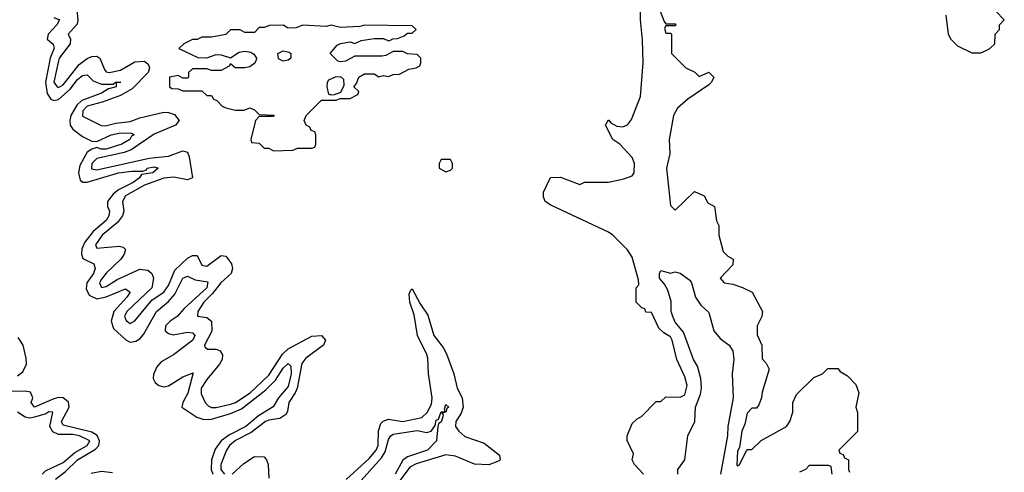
# Model space of a CAD drawing. Header units: inches. Extents: x 2601469 to 2753575, y 449403 to 582909.
# Tile 66 of 256: x 2660228 to 2664346, y 455478 to 457371. Entities that reach past the tile are written whole.
import ezdxf

# ---------------------------------------------------------------- set-up
doc = ezdxf.new("R2010")
doc.units = ezdxf.units.IN
doc.header["$MEASUREMENT"] = 0
doc.layers.add('C6465', color=7, linetype='Continuous')

msp = doc.modelspace()

# ---------------------------------------------------------------- linework, layer by layer
at = {"layer": 'C6465', "color": 4}
for points, elevation in [([(2660465.4, 457425.4), (2660471, 457370), (2660467.9, 457352.1), (2660431, 457310), (2660440.5, 457290), (2660438.4, 457270), (2660392.9, 457210), (2660390, 457199), (2660370.4, 457110), (2660384, 457090), (2660390, 457087.6), (2660410, 457098.9), (2660476.9, 457183.1), (2660510, 457208.7), (2660530, 457216.4), (2660550, 457219.1), (2660562.8, 457210), (2660582, 457162), (2660590, 457153.4), (2660602, 457150), (2660650, 457160.3), (2660710, 457194.3), (2660750, 457196.9), (2660764.8, 457184.8), (2660770.3, 457170), (2660765.3, 457150), (2660698.8, 457081.2), (2660650, 457054), (2660573.4, 457026.6), (2660510.6, 457010), (2660492.2, 456990), (2660490, 456968), (2660568.8, 456928.8), (2660587.3, 456927.3), (2660630, 456938), (2660690, 456944.7), (2660730, 456960.9), (2660830, 456984), (2660850, 456983.1), (2660874.7, 456974.7), (2660894.8, 456950), (2660879.1, 456930), (2660790, 456892.4), (2660693.4, 456826.6), (2660664.4, 456815.5), (2660551, 456790), (2660528.9, 456770), (2660527.8, 456747.8), (2660550, 456743.2), (2660770, 456791.6), (2660850, 456799.6), (2660910, 456822.6), (2660930, 456816.3), (2660936.9, 456796.9), (2660950, 456709.2), (2660930, 456700.9), (2660871.9, 456711.9), (2660830, 456708.4), (2660750, 456678.5), (2660670, 456634), (2660658.4, 456610), (2660663.1, 456570), (2660658, 456550), (2660637.4, 456522.6), (2660573.4, 456470), (2660544.4, 456430), (2660550, 456416), (2660644.5, 456424.5), (2660659.9, 456419.9), (2660670.7, 456410), (2660664.9, 456390), (2660650.7, 456370), (2660589.3, 456310.7), (2660570, 456286), (2660561.3, 456270), (2660570, 456250.8), (2660590, 456255.8), (2660636.1, 456283.9), (2660730, 456327.3), (2660764, 456324), (2660781, 456310), (2660786.8, 456290), (2660781, 456250), (2660675.5, 456150), (2660666.7, 456130), (2660673.2, 456113.2), (2660690, 456100.7), (2660710, 456111), (2660781.3, 456198.7), (2660830, 456231), (2660850, 456258.8), (2660876.8, 456323.2), (2660930, 456373.4), (2660950, 456384.9), (2660970, 456384.7), (2660990, 456344.9), (2661010, 456340.4), (2661070, 456385.3), (2661090, 456381.3), (2661095.7, 456375.7), (2661114, 456350), (2661117.4, 456330), (2661112.3, 456310), (2661068.9, 456271.1), (2661034.7, 456225.3), (2660998.3, 456190), (2660973.4, 456150), (2660971.1, 456131.1), (2661010, 456126), (2661030.4, 456110), (2661031.6, 456068.4), (2661000.5, 456010), (2661002.4, 456002.4), (2661013.7, 455993.7), (2661050, 455993), (2661066.4, 455986.4), (2661076.4, 455970), (2661074.4, 455950), (2661063.7, 455930), (2661010, 455866.6), (2660987, 455830), (2660986.7, 455806.7), (2661004, 455770), (2661015.5, 455755.5), (2661030, 455748.9), (2661050, 455749.1), (2661110, 455762.4), (2661130, 455770.3), (2661191.1, 455810), (2661270, 455883.6), (2661327.4, 455972.6), (2661350, 455994.6), (2661450, 456047.3), (2661490, 456050.7), (2661507.3, 456030), (2661498, 456010), (2661424.5, 455955.5), (2661407.5, 455932.5), (2661388, 455830), (2661380.3, 455810), (2661353.7, 455770), (2661347.7, 455732.3), (2661340.6, 455719.4), (2661316.5, 455703.5), (2661270, 455696.4), (2661256.3, 455690), (2661195.6, 455644.4), (2661130, 455610.8), (2661105.7, 455590), (2661092.2, 455570), (2661069.1, 455510), (2661069.1, 455490), (2661084.4, 455470)], 8), ([(2662837.2, 455470), (2662799, 455510), (2662789, 455530), (2662794.6, 455554.6), (2662768.4, 455611.6), (2662768, 455630), (2662790, 455682), (2662810, 455702), (2662828.4, 455711.6), (2662890, 455774), (2662910, 455774), (2662930, 455794), (2662990, 455792), (2663010, 455802), (2663019.3, 455840.7), (2663010, 455878), (2662976, 455950), (2662957, 456030), (2662950, 456044), (2662921.5, 456061.5), (2662901.2, 456081.2), (2662870, 456146), (2662847.3, 456147.3), (2662842, 456162), (2662830, 456166), (2662806, 456190), (2662806, 456250), (2662818, 456262), (2662816.4, 456283.6), (2662790, 456378), (2662770, 456408), (2662708, 456470), (2662690, 456482), (2662450, 456595.3), (2662426, 456610), (2662418, 456630), (2662418, 456650), (2662448.4, 456711.6), (2662490, 456712), (2662570, 456682), (2662590, 456691.3), (2662690, 456692), (2662754.6, 456705.4), (2662790, 456718), (2662797.2, 456730), (2662799.3, 456770), (2662790, 456794), (2662738, 456850), (2662708.7, 456870), (2662678, 456930), (2662690, 456952), (2662699.6, 456939.6), (2662725.4, 456925.4), (2662750, 456922.8), (2662770, 456931.3), (2662786.3, 456953.7), (2662823.7, 457050), (2662836, 457190), (2662832.9, 457287.1), (2662824, 457370), (2662825.2, 457450)], 8), ([(2660370, 457379.6), (2660394.9, 457370), (2660383.1, 457350), (2660346.4, 457310), (2660343, 457290), (2660368.2, 457268.2), (2660371.7, 457251.7), (2660355.2, 457210), (2660335.4, 457110), (2660342.3, 457062.3), (2660358.3, 457038.3), (2660370, 457033.1), (2660390, 457037.4), (2660439.3, 457080.7), (2660470, 457121.1), (2660490, 457137.4), (2660510, 457140.4), (2660534.7, 457114.7), (2660570, 457100.9), (2660618.6, 457101.4), (2660628.7, 457110), (2660651.3, 457110), (2660631.6, 457108.4), (2660630.8, 457090), (2660598.7, 457081.3), (2660570, 457063.1), (2660487.4, 457032.6), (2660466.9, 457013.1), (2660441.5, 456970), (2660436.9, 456950), (2660438.4, 456930), (2660450, 456913.4), (2660490, 456882.4), (2660530, 456863), (2660550, 456862), (2660610, 456888.9), (2660650, 456898), (2660696.1, 456896.1), (2660706, 456890), (2660695.6, 456884.4), (2660688.2, 456870), (2660655.5, 456850), (2660590, 456829.8), (2660568, 456830), (2660550, 456836), (2660530, 456829.7), (2660510, 456816.3), (2660479.4, 456760.6), (2660473.6, 456730), (2660480.5, 456700.5), (2660491.8, 456691.8), (2660510, 456691.4), (2660641.2, 456730), (2660696.9, 456736.9), (2660743.2, 456736.8), (2660757.5, 456742.5), (2660761.2, 456750), (2660790, 456755.3), (2660806.8, 456750), (2660784.7, 456730), (2660737.1, 456722.9), (2660728.4, 456710), (2660702.6, 456690), (2660640.4, 456659.6), (2660618.7, 456641.3), (2660594.9, 456610), (2660595.3, 456590), (2660603.1, 456570), (2660600.2, 456550), (2660590, 456531.8), (2660534.5, 456485.5), (2660499.6, 456440.4), (2660487.8, 456412.2), (2660485.8, 456390), (2660492.5, 456372.5), (2660538, 456350), (2660543.6, 456330), (2660536.1, 456310), (2660508.7, 456270), (2660506, 456246), (2660518.7, 456218.7), (2660550, 456204.2), (2660590, 456212.2), (2660670, 456246), (2660690, 456231), (2660676.5, 456210), (2660620.9, 456150), (2660610.3, 456110), (2660619.9, 456079.9), (2660671.4, 456031.4), (2660690, 456022), (2660713.5, 456026.5), (2660730, 456036.4), (2660745.8, 456054.2), (2660800.4, 456150), (2660850, 456192.8), (2660876.5, 456223.5), (2660910, 456290.3), (2660930, 456298.4), (2660962.4, 456282.4), (2661014.3, 456274.3), (2661010, 456249.7), (2660916.2, 456163.8), (2660887, 456130), (2660857.1, 456110), (2660837, 456090), (2660836.5, 456070), (2660850, 456058.3), (2660870, 456053.1), (2660930, 456063.7), (2660950, 456062), (2660960.5, 456050), (2660951.8, 456030), (2660870.4, 455970), (2660819.3, 455940.7), (2660800.8, 455919.2), (2660786.9, 455886.9), (2660786.7, 455870), (2660794.3, 455854.3), (2660810, 455840.4), (2660830, 455834.9), (2660850, 455839.6), (2660910, 455877.4), (2660954, 455894), (2660931, 455809), (2660910.4, 455770), (2660906, 455750), (2660969.1, 455709.1), (2660998.5, 455698.5), (2661030, 455700.7), (2661110, 455723.6), (2661156.1, 455743.9), (2661257.3, 455822.7), (2661297.2, 455862.9), (2661330, 455913.1), (2661350, 455932.4), (2661362, 455922), (2661363.6, 455890), (2661350, 455837), (2661310.2, 455790), (2661288, 455752), (2661226.2, 455713.8), (2661173.1, 455670), (2661105.9, 455634.1), (2661070.8, 455609.2), (2661044.8, 455575.2), (2661030.2, 455530), (2661028.1, 455490), (2661035.5, 455470)], 4), ([(2662906.4, 457406.4), (2662923.6, 457363.6), (2662930, 457354), (2662970, 457354), (2662974, 457350), (2662970, 457346), (2662930, 457346), (2662924.7, 457335.3), (2662930, 457314), (2662950, 457314), (2662954, 457310), (2662954, 457230), (2663014, 457170), (2663051.6, 457151.6), (2663070, 457134), (2663110, 457151.3), (2663131.3, 457130), (2663122, 457110), (2663110, 457098), (2663022, 457038), (2662979.6, 457000.4), (2662962, 456970), (2662944, 456870), (2662946.8, 456810), (2662933.4, 456750), (2662950, 456594), (2662970, 456574), (2663050, 456652), (2663090, 456634), (2663105.4, 456605.4), (2663134, 456590), (2663142, 456530), (2663152, 456510), (2663152, 456470), (2663170, 456402), (2663190, 456382), (2663212, 456370), (2663210, 456346), (2663158, 456290), (2663174, 456270), (2663210, 456264.7), (2663251.1, 456251.1), (2663291.1, 456231.1), (2663334, 456150), (2663332, 456130), (2663312, 456090), (2663312.7, 456052.7), (2663332, 456010), (2663332.7, 455952.7), (2663350, 455934), (2663362, 455910), (2663332.7, 455812.7), (2663331.1, 455788.9), (2663319.6, 455760.4), (2663310, 455746), (2663290, 455746), (2663270, 455726), (2663261, 455679), (2663248, 455650), (2663238, 455582), (2663230, 455566), (2663227.7, 455507.7), (2663230, 455504.7), (2663238, 455510), (2663270, 455574), (2663290, 455574), (2663328.4, 455611.6), (2663435.3, 455670), (2663448.7, 455690), (2663462, 455730), (2663462, 455770), (2663476.4, 455803.6), (2663550, 455874), (2663586, 455890), (2663607.3, 455912.7), (2663650, 455912), (2663659.6, 455899.6), (2663690, 455882), (2663725.4, 455845.4), (2663738, 455810), (2663724.7, 455750), (2663731.6, 455728.4), (2663731.6, 455648.4), (2663654, 455570), (2663658, 455558), (2663672.7, 455552.7), (2663678, 455538), (2663694, 455530), (2663694, 455490), (2663698, 455478)], 8), ([(2664102, 457390), (2664111.3, 457310), (2664122, 457290), (2664150, 457262), (2664210, 457232), (2664247.3, 457232.7), (2664270, 457242), (2664286, 457250), (2664306, 457270), (2664308, 457310), (2664326, 457330), (2664326, 457350), (2664346, 457370), (2664310, 457406)], 12), ([(2662980.7, 455470), (2662980.9, 455490), (2663009.7, 455530.3), (2663023, 455630), (2663051.5, 455690), (2663054, 455750), (2663075.2, 455804.8), (2663079.7, 455830), (2663076.9, 455870), (2663062.3, 455922.3), (2663046.3, 455950), (2663003.7, 456063.7), (2662970, 456106.6), (2662959.5, 456130), (2662952.7, 456150), (2662952, 456192), (2662939.3, 456239.3), (2662925.1, 456265.1), (2662903.7, 456290), (2662904, 456310), (2662910, 456322), (2662950, 456311.3), (2662970, 456316), (2662990, 456311), (2663030, 456281), (2663037.3, 456270), (2663054.9, 456210), (2663077.3, 456177.3), (2663110, 456146), (2663130.6, 456070), (2663157, 456037), (2663194.9, 456010), (2663210, 455986), (2663214.9, 455950), (2663208, 455890), (2663211.6, 455790), (2663190.3, 455670), (2663188.7, 455630), (2663159.5, 455470)], 4), ([(2661592.6, 455447.4), (2661690, 455535.8), (2661718.5, 455570), (2661726.9, 455590), (2661728.2, 455651.8), (2661738, 455682), (2661747.8, 455692.2), (2661770, 455700.4), (2661830.4, 455690.4), (2661910, 455707.6), (2661932, 455728), (2661950, 455762.8), (2661952.9, 455790), (2661938.2, 455890), (2661934.7, 455954.7), (2661930.8, 455970.8), (2661891.2, 456050), (2661877.3, 456137.2), (2661859.6, 456190), (2661857.2, 456222.8), (2661862, 456238), (2661870, 456244.7), (2661902.3, 456182.3), (2661934.7, 456134.7), (2661960.3, 456050), (2661999.3, 455999.3), (2662013.4, 455973.4), (2662043.2, 455890), (2662056.9, 455830), (2662079, 455790), (2662082.4, 455750), (2662074, 455726), (2662052.2, 455690), (2662050.4, 455670), (2662064.4, 455650), (2662090, 455628.4), (2662170, 455600.5), (2662234.8, 455550), (2662237.3, 455530), (2662233.8, 455526.2), (2662190, 455509.6), (2662130, 455512.6), (2662050, 455545.1), (2662010, 455551), (2661886.4, 455513.6), (2661860.2, 455499.8), (2661790, 455406)], 8), ([(2660218.3, 455881.7), (2660241, 455898.9), (2660256.8, 455930), (2660255.5, 455955.5), (2660242.3, 456010), (2660221.5, 456041.5)], 4), ([(2660376.9, 455450), (2660418.8, 455481.2), (2660470, 455530.2), (2660545.5, 455574.5), (2660559.2, 455590), (2660562.2, 455610), (2660552.2, 455632.2), (2660530, 455645.8), (2660410, 455674.5), (2660402.7, 455690), (2660434.3, 455750), (2660431.9, 455771.9), (2660410, 455789.7), (2660390, 455791), (2660370, 455785.6), (2660289.8, 455749.8), (2660276.2, 455770), (2660282.4, 455790), (2660273.5, 455813.5), (2660250, 455817.7), (2660190, 455815.8)], 4), ([(2660321.1, 455470), (2660335.7, 455484.3), (2660410, 455519.6), (2660459, 455561), (2660509.7, 455590), (2660520.5, 455610), (2660478, 455630), (2660450, 455636.3), (2660390, 455635.8), (2660366.6, 455646.6), (2660354.2, 455670), (2660366, 455730), (2660350, 455731.1), (2660337.3, 455722.7), (2660290, 455708.5), (2660270, 455705.1), (2660250, 455708.4), (2660218, 455730)], 8), ([(2661643.1, 455430), (2661741.5, 455538.5), (2661756.6, 455563.4), (2661770, 455614.8), (2661779.5, 455630), (2661790, 455637.6), (2661890, 455652.9), (2661930, 455644.7), (2661949.3, 455650.7), (2661965.6, 455674.4), (2661970, 455696), (2661979.3, 455700.7), (2661990, 455730.8), (2662008, 455732), (2662004, 455744), (2662010, 455762), (2662022, 455750), (2662014.8, 455745.2), (2662010, 455729), (2661994, 455726), (2661998.8, 455718.8), (2661997.3, 455710), (2661990, 455688.7), (2661979.6, 455680.4), (2661976, 455670), (2661971.3, 455610), (2661934, 455570), (2661850, 455542.7), (2661830.9, 455529.1), (2661797.6, 455470)], 4), ([(2661116.2, 455470), (2661165.4, 455514.6), (2661210, 455544.2), (2661250, 455542.8), (2661260.7, 455530), (2661267.3, 455510), (2661270, 455454)], 8), ([(2660615.9, 455475.9), (2660570, 455481.8), (2660526.9, 455473.1)], 4), ([(2663626, 455470), (2663622, 455502), (2663610, 455506), (2663530, 455506), (2663514, 455490), (2663490, 455478)], 8)]:
    msp.add_lwpolyline(points, dxfattribs=dict(at, elevation=elevation))
at = {"layer": 'C6465', "color": 4, "elevation": 12}
for points in [[(2661670, 457348), (2661650, 457342), (2661570, 457339), (2661530, 457348), (2661510, 457342), (2661410, 457348), (2661383.6, 457336.4), (2661350, 457335.3), (2661330, 457348), (2661272.7, 457347.3), (2661250, 457338), (2661230, 457338), (2661210, 457318), (2661170, 457318), (2661150, 457328), (2661110, 457328), (2661090, 457308.7), (2661030, 457298), (2660990, 457298), (2660970, 457288), (2660950, 457288), (2660914, 457270), (2660894, 457250), (2660972.7, 457212.7), (2661010, 457212), (2661050, 457226), (2661070, 457224.7), (2661110, 457212), (2661145.2, 457234.8), (2661170, 457238.8), (2661194.8, 457234.8), (2661206.4, 457226.4), (2661218, 457210), (2661216.9, 457203.1), (2661211.1, 457188.9), (2661190, 457174), (2661170, 457169.2), (2661129, 457169), (2661110, 457186), (2661103.6, 457176.4), (2661070, 457159), (2661030, 457158), (2661010, 457166), (2660950, 457166), (2660934, 457150), (2660934, 457130), (2660930, 457126), (2660910, 457126), (2660890, 457138), (2660854, 457130), (2660854, 457090), (2660863.6, 457083.6), (2660890, 457082), (2660910, 457074), (2660990, 457074), (2661010, 457054), (2661030, 457054), (2661038, 457038), (2661052.7, 457032.7), (2661074, 457010), (2661090, 457002), (2661130, 456992), (2661167.3, 456992.7), (2661190, 457002), (2661210, 456994), (2661230, 456974), (2661291.6, 456971.6), (2661290, 456966), (2661230, 456966), (2661214, 456950), (2661194, 456870), (2661198, 456858), (2661230, 456854), (2661250, 456834), (2661270, 456834), (2661290, 456822), (2661370, 456824.7), (2661390, 456834), (2661450, 456834), (2661462, 456838), (2661466, 456850), (2661466, 456890), (2661462, 456902), (2661447.3, 456907.3), (2661442, 456922), (2661426, 456930), (2661418, 456950), (2661426, 456970), (2661490, 457034), (2661550, 457034), (2661570, 457042), (2661610, 457042), (2661642, 457058), (2661646, 457070), (2661626, 457090), (2661636.4, 457103.6), (2661646, 457130), (2661670, 457144.7), (2661710, 457144.7), (2661730, 457132), (2661750, 457138), (2661770, 457134), (2661790, 457142), (2661816.4, 457143.6), (2661855.3, 457164.7), (2661886, 457170), (2661902, 457178), (2661906, 457190), (2661906, 457210), (2661890, 457226), (2661850, 457228), (2661830, 457238), (2661790, 457238), (2661758.8, 457221.2), (2661742, 457218), (2661630, 457218), (2661590, 457198), (2661570, 457195.3), (2661558, 457198), (2661526, 457230), (2661555.3, 457264.7), (2661570, 457272), (2661610, 457278), (2661630, 457272), (2661656.4, 457283.6), (2661710, 457292), (2661750, 457292), (2661770, 457282), (2661776.4, 457283.6), (2661788.4, 457291.6), (2661807.3, 457292.7), (2661836.4, 457303.6), (2661850, 457314), (2661870, 457314), (2661886, 457330), (2661870, 457346)], [(2661330, 457198), (2661310, 457208), (2661308, 457230), (2661330, 457241), (2661355.3, 457235.3), (2661362, 457230), (2661362, 457210), (2661350, 457202)], [(2661530, 457055.3), (2661520.2, 457060.2), (2661514, 457090), (2661515.3, 457110), (2661521.2, 457118.8), (2661548.4, 457131.6), (2661570, 457134), (2661582, 457122), (2661583.6, 457096.4), (2661570, 457066), (2661543.6, 457056.4)], [(2662030, 456786), (2661990, 456786), (2661982, 456770), (2661982, 456750), (2662010, 456734), (2662030, 456742), (2662038, 456750), (2662038, 456770)]]:
    msp.add_lwpolyline(points, close=True, dxfattribs=at)

doc.saveas('drawing.dxf')
